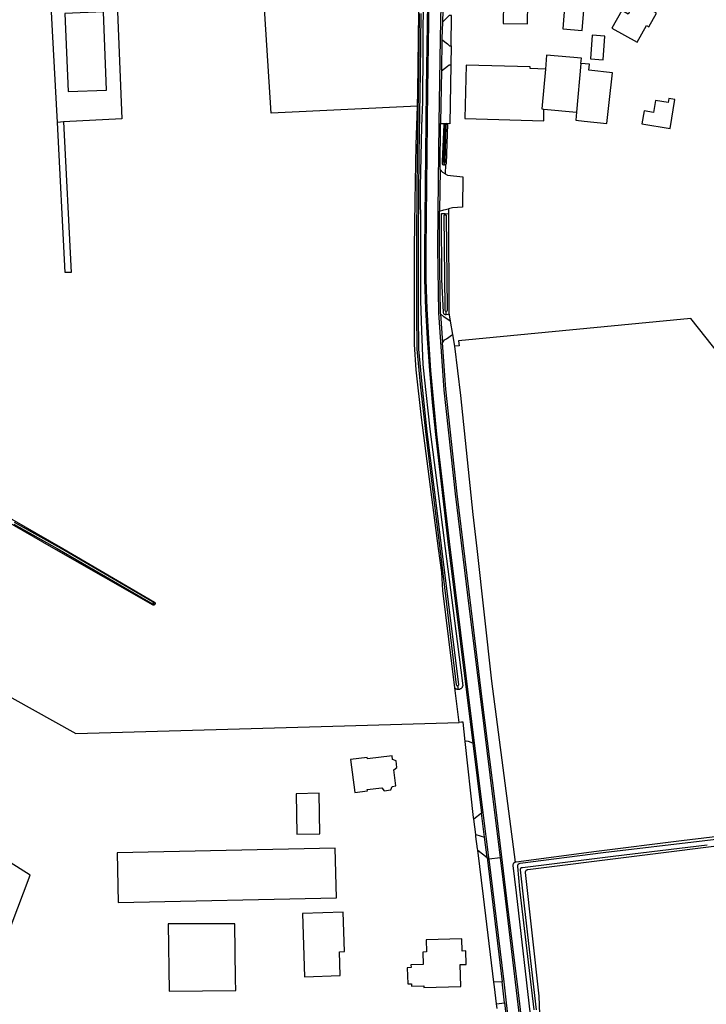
# Model space of a CAD drawing. Header units: metres. Extents: x 174423 to 175128, y 462196 to 462742.
# Tile 27 of 137: x 175052.26 to 175054.41, y 462720 to 462723.08. Entities that reach past the tile are written whole.
import ezdxf

# ---------------------------------------------------------------- set-up
doc = ezdxf.new("R2010")
doc.units = ezdxf.units.M
doc.layers.add('N-XX-AL-LIJN_0.20-G', color=7, linetype='Continuous', lineweight=25)

# ---------------------------------------------------------------- blocks, each defined once
blk = doc.blocks.new('Situatie')
at = {"lineweight": -3}
for p, q in [((-2.4601, 9.5326), (-2.4622, 9.4591)), ((-2.4638, 9.4046), (-2.4654, 9.3068)), ((-2.4354, 9.385), (-2.4365, 9.3251)), ((-2.0295, 9.3301), (-2.0432, 9.1778)), ((-2.1459, 9.1871), (-2.0432, 9.1778)), ((-3.646, 9.1472), (-3.6653, 9.145)), ((-2.4468, 9.1396), (-2.4567, 9.1395)), ((-2.4529, 9.1366), (-2.4527, 9.1396)), ((-2.4564, 9.0125), (-2.4565, 9.0197)), ((-2.4698, 8.9983), (-2.4713, 8.8688)), ((-2.454, 8.8563), (-2.4538, 8.861)), ((-2.451, 8.5447), (-2.4509, 8.5563)), ((-2.4679, 8.5471), (-2.4619, 8.457)), ((-2.4378, 8.525), (-2.4308, 8.4828)), ((-3.3606, 7.6403), (-3.3652, 7.6429)), ((-2.412, 7.374), (-2.4141, 7.3857)), ((-2.3304, 6.9126), (-2.3398, 6.9874)), ((-2.3582, 6.9207), (-2.3304, 6.9126)), ((-2.3226, 6.8491), (-2.3304, 6.9126)), ((-2.2679, 6.3949), (-2.2756, 6.4604))]:
    blk.add_line(p, q, dxfattribs=at)
for points in [[(-2.5407, 9.1959), (-2.5392, 9.2419), (-2.5364, 9.4895), (-2.536, 9.6592), (-2.5559, 9.8034), (-2.581, 9.8867), (-2.5962, 9.9229), (-2.6102, 9.9383), (-2.6206, 9.9434), (-2.6298, 9.9454), (-2.641, 9.9454), (-2.7168, 9.9373), (-2.7678, 9.9345), (-2.9584, 9.9237), (-2.9923, 9.9218)], [(-2.5229, 9.5613), (-2.5236, 9.3732), (-2.5251, 9.2101), (-2.5276, 9.1325), (-2.5316, 8.9442), (-2.5313, 8.8019), (-2.5311, 8.5889), (-2.5281, 8.4941), (-2.5234, 8.3896), (-2.5198, 8.3498), (-2.5013, 8.1874), (-2.4784, 8.011), (-2.4538, 7.8142), (-2.4158, 7.5238), (-2.3991, 7.3859), (-2.3993, 7.3847), (-2.3997, 7.3833), (-2.4003, 7.3819), (-2.401, 7.3806), (-2.4019, 7.3794), (-2.4028, 7.3783), (-2.4039, 7.3772), (-2.4051, 7.3764), (-2.4064, 7.3756), (-2.4077, 7.375), (-2.4091, 7.3745), (-2.4106, 7.3741), (-2.412, 7.374)], [(-2.5351, 9.486), (-2.5366, 9.3023), (-2.5409, 9.046), (-2.5432, 8.7967), (-2.5429, 8.5494), (-2.5419, 8.4374), (-2.5316, 8.3282), (-2.5154, 8.1797), (-2.4837, 7.924), (-2.4702, 7.8142), (-2.419, 7.3884), (-2.4188, 7.3878), (-2.4184, 7.3871), (-2.4179, 7.3865), (-2.4172, 7.3861), (-2.4165, 7.3857), (-2.4157, 7.3856), (-2.4149, 7.3856), (-2.4141, 7.3857), (-2.4134, 7.386), (-2.4127, 7.3864), (-2.4122, 7.387), (-2.4117, 7.3876), (-2.4114, 7.3884), (-2.4643, 7.8142), (-2.4778, 7.9237), (-2.5095, 8.1793), (-2.5256, 8.3279), (-2.536, 8.4371), (-2.537, 8.5491), (-2.5373, 8.7964), (-2.535, 9.0457), (-2.5307, 9.302), (-2.5291, 9.4857)], [(-2.5698, 9.9548), (-2.5626, 9.9491), (-2.5559, 9.9428), (-2.5498, 9.9359), (-2.5443, 9.9286), (-2.5395, 9.9207), (-2.5353, 9.9125), (-2.5319, 9.904), (-2.5286, 9.89), (-2.5259, 9.8759), (-2.5237, 9.8617), (-2.5205, 9.8282), (-2.5051, 9.8135), (-2.5049, 9.7927), (-2.5133, 9.2478), (-2.5182, 8.7474), (-2.518, 8.6549), (-2.5152, 8.5624), (-2.5099, 8.4701), (-2.5032, 8.3702), (-2.4947, 8.2705), (-2.4844, 8.171), (-2.4455, 7.8354), (-2.367, 7.2059)], [(-2.4101, 7.2713), (-2.4236, 7.3792), (-2.4615, 7.6833), (-2.4644, 7.7394), (-2.4742, 7.8142), (-2.5278, 8.2241), (-2.5445, 8.3729), (-2.5501, 8.4514), (-2.55, 8.5843), (-2.5499, 8.7538), (-2.5476, 8.9009), (-2.5446, 9.0759), (-2.5407, 9.1959), (-2.9973, 9.1741), (-3.0439, 9.9109), (-3.0463, 9.9107), (-3.2467, 9.9006)], [(-3.6653, 9.145), (-3.6804, 9.4316), (-3.7042, 9.8861), (-3.7257, 9.8853), (-3.8206, 9.8818), (-3.8529, 9.8806), (-3.9095, 9.8785), (-3.9407, 9.8774), (-4.2913, 9.8645), (-4.5143, 9.8529), (-4.6344, 9.8481), (-4.6365, 9.8477), (-4.6375, 9.8458), (-4.6375, 9.8413), (-4.6142, 9.6854), (-4.5754, 9.4345), (-4.5392, 9.1785), (-4.4933, 8.8685), (-4.446, 8.5628), (-4.4126, 8.331), (-4.4176, 8.3302)], [(-3.2737, 9.8998), (-3.2601, 9.5823), (-3.481, 9.5702), (-3.4634, 9.1565), (-3.646, 9.1472)], [(-2.2809, 6.8482), (-2.3171, 6.8437), (-2.3178, 6.8492), (-2.3349, 6.9885), (-2.4406, 7.8361), (-2.4793, 8.1719), (-2.4896, 8.2711), (-2.4982, 8.3705), (-2.5051, 8.4701), (-2.5105, 8.5627), (-2.5132, 8.6553), (-2.5133, 8.748), (-2.5083, 9.2474), (-2.4994, 9.8136), (-2.499, 9.8758), (-2.4596, 9.875)], [(-3.801, 7.8908), (-3.6654, 7.8142), (-3.547, 7.7453), (-3.3685, 7.642), (-3.3683, 7.6419), (-3.3677, 7.6418), (-3.367, 7.6418), (-3.3664, 7.6419), (-3.3659, 7.6422), (-3.3654, 7.6427), (-3.3652, 7.6429), (-3.3651, 7.6432), (-3.3649, 7.6438), (-3.3648, 7.6444), (-3.365, 7.6451), (-3.3652, 7.6456), (-3.3657, 7.6461), (-3.3662, 7.6465), (-3.653, 7.8142), (-3.7987, 7.8959)], [(-2.013, 9.6619), (-2.1041, 9.67), (-2.1173, 9.5213), (-2.0795, 9.5179), (-2.0865, 9.4384), (-2.0261, 9.4331), (-2.0183, 9.5214), (-2.0254, 9.522), (-2.013, 9.6619)], [(-2.1967, 6.1447), (-2.2306, 6.4333), (-2.2653, 6.7215), (-2.2809, 6.8482), (-2.3035, 7.031), (-2.3415, 7.3354), (-2.3775, 7.6262), (-2.4211, 7.9854), (-2.4571, 8.3088), (-2.4731, 8.5509), (-2.4766, 8.754), (-2.4758, 8.8671), (-2.4728, 9.1444), (-2.4681, 9.4082), (-2.4638, 9.6189)], [(-2.1945, 9.5834), (-2.2706, 9.5846), (-2.2727, 9.4543), (-2.1965, 9.4531), (-2.1945, 9.5834)], [(-1.8006, 9.4911), (-1.7857, 9.5177), (-1.8378, 9.5469), (-1.8556, 9.5152), (-1.8623, 9.5189), (-1.882, 9.4836), (-1.9023, 9.495), (-1.933, 9.4402), (-1.8538, 9.3959), (-1.8245, 9.4481), (-1.818, 9.4445), (-1.794, 9.4874), (-1.8006, 9.4911)], [(-3.6312, 9.2418), (-3.5114, 9.2468), (-3.5216, 9.4914), (-3.6415, 9.4863), (-3.6312, 9.2418)], [(-2.4638, 9.4046), (-2.4469, 9.3908), (-2.44, 9.3851), (-2.4354, 9.385), (-2.4344, 9.4791), (-2.4384, 9.4791), (-2.4415, 9.4792), (-2.4622, 9.4591)], [(-2.4622, 9.4591), (-2.4637, 9.4078), (-2.4638, 9.4046)], [(-1.9945, 9.4179), (-2.0001, 9.3444), (-1.9601, 9.3414), (-1.9545, 9.4149), (-1.9945, 9.4179)], [(-2.0295, 9.3301), (-2.028, 9.3462), (-2.1368, 9.3555), (-2.1407, 9.3123)], [(-2.4654, 9.3068), (-2.4468, 9.3212), (-2.4417, 9.3252), (-2.4365, 9.3251)], [(-2.4365, 9.3251), (-2.4394, 9.1416), (-2.4498, 9.1419)], [(-2.1407, 9.3123), (-2.1885, 9.3136), (-2.1883, 9.3188), (-2.388, 9.3243), (-2.3927, 9.1575), (-2.1456, 9.1507), (-2.1459, 9.1871)], [(-2.0432, 9.1778), (-2.0455, 9.1523), (-2.0193, 9.1495), (-1.9487, 9.1419), (-1.9415, 9.2074), (-1.9314, 9.3), (-2.0049, 9.3091), (-2.0033, 9.3273), (-2.0295, 9.3301)], [(-2.4654, 9.3068), (-2.4682, 9.1453), (-2.4682, 9.1426)], [(-2.1407, 9.3123), (-2.1519, 9.1876), (-2.1459, 9.1871)], [(-1.7365, 9.217), (-1.7551, 9.22), (-1.757, 9.208), (-1.7969, 9.2145), (-1.803, 9.1766), (-1.8326, 9.1814), (-1.8391, 9.1411), (-1.751, 9.1269), (-1.7365, 9.217)], [(-3.646, 9.1472), (-3.6222, 8.6763), (-3.6407, 8.6763), (-3.6653, 9.145)], [(-2.4525, 9.0141), (-2.4535, 8.9848), (-2.4614, 8.9892), (-2.4698, 8.9983), (-2.4682, 9.1426), (-2.4498, 9.1419), (-2.4496, 9.1396)], [(-2.4564, 9.0125), (-2.4583, 9.0124), (-2.4612, 9.0134), (-2.462, 9.0155), (-2.4626, 9.0235), (-2.4567, 9.1395), (-2.4527, 9.1396)], [(-2.4565, 9.0197), (-2.4562, 9.0197), (-2.4551, 9.0197), (-2.4544, 9.0201), (-2.4538, 9.0216), (-2.4536, 9.023), (-2.4504, 9.1343), (-2.4506, 9.1356), (-2.4517, 9.1365), (-2.4529, 9.1366), (-2.4529, 9.1366), (-2.4539, 9.1365), (-2.4546, 9.1363), (-2.455, 9.1357), (-2.4553, 9.1343), (-2.4585, 9.023), (-2.4583, 9.0203), (-2.4572, 9.0197), (-2.4565, 9.0197)], [(-2.4527, 9.1396), (-2.4496, 9.1396), (-2.4468, 9.1396), (-2.451, 9.0168), (-2.4525, 9.0141), (-2.4538, 9.013), (-2.4553, 9.0126), (-2.4564, 9.0125)], [(-2.4535, 8.9848), (-2.4463, 8.9808), (-2.3985, 8.9758), (-2.3994, 8.8809), (-2.4313, 8.8784), (-2.443, 8.8758)], [(-2.4421, 8.5511), (-2.4378, 8.525), (-2.458, 8.5387), (-2.4679, 8.5471), (-2.4682, 8.5507), (-2.472, 8.7549), (-2.4714, 8.8669), (-2.4713, 8.8688), (-2.4582, 8.8725), (-2.443, 8.8758), (-2.4429, 8.8605)], [(-2.451, 8.5447), (-2.453, 8.5444), (-2.456, 8.5454), (-2.4581, 8.5471), (-2.4595, 8.5532), (-2.4647, 8.6545), (-2.4656, 8.8615), (-2.4538, 8.861)], [(-2.4538, 8.861), (-2.4429, 8.8605), (-2.4429, 8.8579), (-2.4421, 8.5577), (-2.4421, 8.5511), (-2.4438, 8.547), (-2.4454, 8.5454), (-2.451, 8.5447)], [(-2.454, 8.8563), (-2.4562, 8.8563), (-2.4574, 8.8561), (-2.4581, 8.8546), (-2.4548, 8.5654), (-2.4546, 8.5591), (-2.4535, 8.5565), (-2.4524, 8.5563), (-2.4511, 8.5563), (-2.4496, 8.5563), (-2.448, 8.5571), (-2.4469, 8.559), (-2.4466, 8.5634), (-2.4499, 8.8525), (-2.4501, 8.8544), (-2.4509, 8.8555), (-2.4522, 8.8561), (-2.4539, 8.8563), (-2.454, 8.8563)], [(-0.877, 7.5068), (-0.939, 7.5672), (-1.0441, 7.6712), (-1.008, 7.6773), (-1.1165, 7.8142), (-1.6859, 8.5328), (-2.4119, 8.4633), (-2.4103, 8.4475), (-2.4248, 8.4463)], [(-2.1917, 6.1463), (-2.2261, 6.4353), (-2.2609, 6.7211), (-2.2987, 7.0325), (-2.337, 7.3355), (-2.3729, 7.6278), (-2.4164, 7.9855), (-2.4522, 8.3118), (-2.4619, 8.457), (-2.4554, 8.4659), (-2.45, 8.4698), (-2.4308, 8.4828), (-2.4248, 8.4463)], [(-2.4248, 8.4463), (-2.4055, 8.2922), (-2.3671, 7.9202), (-2.3547, 7.8142), (-2.309, 7.3998), (-2.2354, 6.8349), (-2.2343, 6.8354), (-2.2331, 6.8358), (-2.2318, 6.836), (-1.9813, 6.869), (-1.7152, 6.9019), (-1.4974, 6.9286)], [(-3.85, 7.9301), (-3.6477, 7.8142), (-3.3617, 7.6471), (-3.3611, 7.6463), (-3.3606, 7.6455), (-3.3602, 7.6446), (-3.36, 7.6437), (-3.36, 7.6427), (-3.3601, 7.6418), (-3.3603, 7.6409), (-3.3606, 7.6403), (-3.3608, 7.64), (-3.3613, 7.6392), (-3.362, 7.6385), (-3.3628, 7.638), (-3.3636, 7.6375), (-3.3646, 7.6373), (-3.3655, 7.6371), (-3.3662, 7.6371), (-3.6768, 7.8142), (-4.08, 8.0465)], [(-4.2098, 8.1239), (-4.213, 8.1184), (-4.2466, 8.0637), (-4.3326, 8.1087), (-4.4591, 7.889), (-4.4115, 7.8573), (-4.4339, 7.8142), (-4.4813, 7.7231), (-3.6074, 7.2365), (-2.7678, 7.2609), (-2.4101, 7.2713)], [(-2.412, 7.374), (-2.4135, 7.374), (-2.415, 7.3741), (-2.4164, 7.3744), (-2.4178, 7.3749), (-2.4191, 7.3755), (-2.4204, 7.3762), (-2.4215, 7.3771), (-2.4226, 7.3781), (-2.4236, 7.3792)], [(-2.3911, 7.2119), (-2.3977, 7.2716), (-2.4026, 7.2715), (-2.4101, 7.2713)], [(-2.367, 7.2059), (-2.3808, 7.2114), (-2.387, 7.2122), (-2.3911, 7.2119)], [(-2.367, 7.2059), (-2.3398, 6.9874), (-2.3641, 6.9693), (-2.3648, 6.9746), (-2.3911, 7.2119)], [(-2.6069, 7.1507), (-2.6178, 7.1555), (-2.6194, 7.1671), (-2.6967, 7.1575), (-2.6972, 7.1617), (-2.7493, 7.1552), (-2.7364, 7.0521), (-2.6967, 7.0571), (-2.6972, 7.0614), (-2.6516, 7.0671), (-2.6445, 7.0575), (-2.6238, 7.0602), (-2.6193, 7.0711), (-2.6075, 7.0726), (-2.6138, 7.1229), (-2.6043, 7.1302), (-2.6069, 7.1507)], [(-3.8906, 6.4244), (-3.7503, 6.7944), (-3.813, 6.8334), (-3.8153, 6.8347), (-4.0059, 6.9415), (-4.2833, 7.097), (-4.3536, 7.1365)], [(-2.9169, 6.9222), (-2.8449, 6.9235), (-2.8473, 7.0498), (-2.9193, 7.0485), (-2.9169, 6.9222)], [(-2.3582, 6.9207), (-2.3642, 6.9692), (-2.3641, 6.9693)], [(-1.3315, 6.939), (-1.6429, 6.9017), (-1.9597, 6.8634), (-2.2199, 6.8305), (-2.2203, 6.8304), (-2.2215, 6.8302), (-2.2227, 6.8298), (-2.2237, 6.8292), (-2.2247, 6.8286), (-2.2256, 6.8278), (-2.2264, 6.8268), (-2.2271, 6.8258), (-2.2276, 6.8247), (-2.228, 6.8236), (-2.2282, 6.8224), (-2.2282, 6.8212), (-2.2219, 6.7501), (-2.1764, 6.3729)], [(-2.1684, 6.3733), (-2.2044, 6.6891), (-2.218, 6.8105), (-2.2182, 6.8112), (-2.2184, 6.8121), (-2.2184, 6.8131), (-2.2182, 6.814), (-2.2179, 6.8149), (-2.2175, 6.8157), (-2.2169, 6.8165), (-2.2162, 6.8171), (-2.2154, 6.8176), (-2.2145, 6.818), (-2.2136, 6.8182), (-2.2126, 6.8183), (-1.9285, 6.8532), (-1.6356, 6.889)], [(-1.2072, 6.9346), (-2.1956, 6.8104), (-2.1965, 6.8104), (-2.1976, 6.8103), (-2.1986, 6.81), (-2.1996, 6.8096), (-2.2006, 6.809), (-2.2014, 6.8083), (-2.2021, 6.8075), (-2.2028, 6.8066), (-2.2032, 6.8056), (-2.2036, 6.8045), (-2.2037, 6.8034), (-2.2037, 6.8023), (-2.1608, 6.4164), (-2.1582, 6.3317)], [(-2.3521, 6.8718), (-2.3527, 6.8765), (-2.3575, 6.9148), (-2.3582, 6.9207)], [(-2.7936, 6.7236), (-2.7971, 6.8788), (-3.4785, 6.8635), (-3.475, 6.7082), (-2.7936, 6.7236)], [(-2.3226, 6.8491), (-2.2756, 6.4604), (-2.3013, 6.4593), (-2.3342, 6.7268), (-2.3521, 6.8718), (-2.3226, 6.8491)], [(-2.3171, 6.8437), (-2.2706, 6.4612), (-2.2627, 6.3949), (-2.1741, 5.6404), (-2.1156, 5.1596), (-2.0668, 4.7472), (-2.0644, 4.7003), (-2.0636, 4.6534), (-2.0644, 4.6065), (-2.066, 4.5687), (-2.0692, 4.531), (-2.0739, 4.4935), (-2.0822, 4.4436), (-2.0922, 4.394), (-2.1037, 4.3448), (-2.1343, 4.2239), (-2.2217, 3.897), (-2.2921, 3.631)], [(-2.1836, 6.3301), (-2.2309, 6.7387), (-2.2417, 6.8243), (-2.2417, 6.825), (-2.2415, 6.8263), (-2.2412, 6.8277), (-2.2408, 6.829), (-2.2402, 6.8302), (-2.2395, 6.8313), (-2.2387, 6.8324), (-2.2377, 6.8333), (-2.2367, 6.8341), (-2.2355, 6.8348), (-2.2354, 6.8349)], [(-2.7843, 6.5546), (-2.7687, 6.5551), (-2.7728, 6.6787), (-2.8999, 6.6744), (-2.8933, 6.4767), (-2.7818, 6.4804), (-2.7843, 6.5546)], [(-3.1106, 6.6414), (-3.3188, 6.6416), (-3.3156, 6.4314), (-3.108, 6.4332), (-3.1084, 6.4694), (-3.1106, 6.6414)], [(-2.4015, 6.5951), (-2.5136, 6.5923), (-2.5126, 6.554), (-2.5234, 6.5537), (-2.5224, 6.5147), (-2.5608, 6.5138), (-2.5605, 6.5051), (-2.5721, 6.5048), (-2.5708, 6.4546), (-2.5593, 6.4549), (-2.5591, 6.4476), (-2.5208, 6.4485), (-2.5206, 6.4431), (-2.4049, 6.446), (-2.4066, 6.5145), (-2.3881, 6.5149), (-2.3891, 6.5571), (-2.4006, 6.5568), (-2.4015, 6.5951)], [(-2.2929, 6.3917), (-2.2995, 6.4447), (-2.3013, 6.4593)], [(-2.2912, 6.3769), (-2.2929, 6.3917), (-2.2679, 6.3949), (-2.1913, 5.7401), (-2.2098, 5.7189), (-2.2109, 5.7181), (-2.2267, 5.7071), (-2.2447, 5.6947), (-2.2733, 5.6753), (-2.2819, 5.6694), (-2.4778, 5.5765), (-2.492, 5.5713), (-2.7678, 5.4395), (-3.3481, 5.1633), (-3.4744, 5.0995), (-3.4875, 5.0941), (-3.4977, 5.088), (-3.5065, 5.0816), (-3.5149, 5.0739), (-3.5218, 5.0645), (-3.5266, 5.0564), (-3.5304, 5.0488)]]:
    blk.add_lwpolyline(points, dxfattribs=at)

msp = doc.modelspace()

# ---------------------------------------------------------------- block references
at = {"layer": 'N-XX-AL-LIJN_0.20-G'}
msp.add_blockref('Situatie', (175056.047, 462713.6112), dxfattribs=at)

doc.saveas('drawing.dxf')
